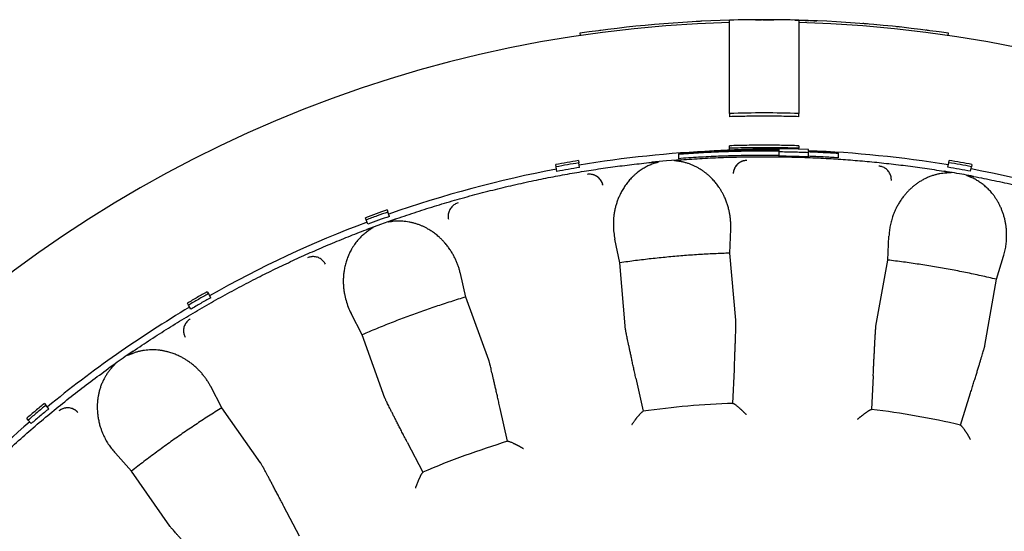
# Model space of a CAD drawing. Header units: millimetres. Extents: x 8 to 564, y 12 to 489.
# Tile 60 of 79: x 281 to 303, y 478 to 489. Entities that reach past the tile are written whole.
import ezdxf

# ---------------------------------------------------------------- set-up
doc = ezdxf.new("R2010")
doc.units = ezdxf.units.MM

msp = doc.modelspace()

# ---------------------------------------------------------------- linework, layer by layer
at = {"color": 7, "linetype": 'Continuous', "lineweight": 30}
for p, q in [((296.056, 488.823), (296.025, 488.822)), ((296.083, 488.825), (296.056, 488.823)), ((296.105, 488.826), (296.083, 488.825)), ((296.123, 488.827), (296.105, 488.826)), ((296.136, 488.827), (296.123, 488.827)), ((296.144, 488.828), (296.136, 488.827)), ((296.146, 488.828), (296.144, 488.828)), ((297.277, 488.861), (297.25, 488.86)), ((297.307, 488.861), (297.277, 488.861)), ((297.341, 488.861), (297.307, 488.861)), ((297.313, 488.861), (297.315, 488.861)), ((297.315, 488.861), (297.32, 488.861)), ((297.32, 488.861), (297.328, 488.861)), ((297.328, 488.861), (297.339, 488.861)), ((297.339, 488.861), (297.354, 488.861)), ((297.378, 488.861), (297.341, 488.861)), ((297.354, 488.861), (297.371, 488.861)), ((297.371, 488.861), (297.392, 488.861)), ((297.418, 488.861), (297.378, 488.861)), ((297.392, 488.861), (297.416, 488.861)), ((297.416, 488.861), (297.442, 488.861)), ((297.461, 488.861), (297.418, 488.861)), ((297.472, 488.861), (297.504, 488.861)), ((297.504, 488.861), (297.54, 488.861)), ((297.512, 488.861), (297.507, 488.861)), ((297.54, 488.861), (297.578, 488.861)), ((297.556, 488.861), (297.549, 488.861)), ((297.563, 488.861), (297.556, 488.861)), ((297.578, 488.861), (297.619, 488.861)), ((297.607, 488.861), (297.596, 488.861)), ((297.612, 488.861), (297.607, 488.861)), ((297.619, 488.861), (297.663, 488.861)), ((297.66, 488.861), (297.654, 488.861)), ((297.663, 488.861), (297.709, 488.861)), ((297.716, 488.861), (297.713, 488.861)), ((297.789, 488.86), (297.775, 488.86)), ((297.835, 488.859), (297.824, 488.86)), ((297.848, 488.859), (297.835, 488.859)), ((297.898, 488.859), (297.883, 488.859)), ((297.909, 488.858), (297.898, 488.859)), ((297.963, 488.858), (297.945, 488.858)), ((298.036, 488.856), (298.03, 488.856)), ((298.103, 488.855), (298.098, 488.855)), ((298.171, 488.853), (298.168, 488.853)), ((298.174, 488.853), (298.205, 488.852)), ((298.205, 488.852), (298.235, 488.852)), ((298.235, 488.852), (298.263, 488.851)), ((298.249, 488.851), (298.24, 488.851)), ((298.263, 488.851), (298.29, 488.85)), ((298.29, 488.85), (298.316, 488.849)), ((298.316, 488.849), (298.341, 488.849)), ((298.341, 488.849), (298.364, 488.848)), ((298.364, 488.848), (298.387, 488.847)), ((298.387, 488.847), (298.409, 488.846)), ((298.409, 488.846), (298.431, 488.846)), ((298.431, 488.846), (298.452, 488.845)), ((298.452, 488.845), (298.473, 488.844)), ((298.464, 488.844), (298.463, 488.844)), ((298.494, 488.843), (298.514, 488.843)), ((298.514, 488.843), (298.535, 488.842)), ((298.535, 488.842), (298.555, 488.841)), ((298.543, 488.842), (298.542, 488.842)), ((298.555, 488.841), (298.576, 488.84)), ((298.576, 488.84), (298.597, 488.839)), ((298.597, 488.839), (298.619, 488.839)), ((298.619, 488.839), (298.642, 488.838)), ((299.645, 488.777), (299.637, 488.778)), ((299.654, 488.776), (299.645, 488.777)), ((299.664, 488.776), (299.654, 488.776)), ((299.677, 488.775), (299.664, 488.776)), ((299.69, 488.773), (299.677, 488.775)), ((299.716, 488.771), (299.689, 488.774)), ((299.745, 488.769), (299.74, 488.769)), ((300.06, 488.741), (300.058, 488.741)), ((300.383, 488.709), (300.37, 488.71)), ((300.396, 488.707), (300.394, 488.708)), ((300.419, 488.705), (300.413, 488.706)), ((300.424, 488.704), (300.419, 488.705)), ((300.427, 488.704), (300.424, 488.704)), ((300.428, 488.704), (300.427, 488.704)), ((300.448, 488.702), (300.445, 488.702)), ((293.501, 488.567), (293.508, 488.518)), ((293.937, 488.628), (293.934, 488.628)), ((293.945, 488.629), (293.937, 488.628)), ((293.957, 488.631), (293.945, 488.629)), ((301.027, 488.633), (301.01, 488.635)), ((301.041, 488.631), (301.027, 488.633)), ((301.052, 488.629), (301.041, 488.631)), ((301.059, 488.628), (301.052, 488.629)), ((301.064, 488.628), (301.059, 488.628)), ((301.066, 488.628), (301.064, 488.628)), ((301.492, 488.518), (301.499, 488.567)), ((296.75, 486.83), (296.75, 488.397)), ((298.25, 488.397), (298.25, 486.83)), ((296.75, 486.83), (296.75, 486.759)), ((298.25, 486.759), (298.25, 486.83)), ((296.75, 486.075), (296.75, 486.129)), ((298.25, 486.129), (298.25, 486.075)), ((295.639, 485.957), (295.639, 485.949)), ((295.639, 485.949), (295.639, 485.849)), ((296.75, 486.034), (296.75, 486.075)), ((297.819, 486.048), (297.819, 486.026)), ((297.819, 486.018), (297.819, 486.003)), ((297.819, 486.003), (297.819, 485.903)), ((298.46, 486.046), (298.011, 486.06)), ((298.25, 486.053), (298.25, 486.075)), ((298.46, 486.009), (298.46, 486.046)), ((298.46, 485.986), (298.46, 486.001)), ((298.46, 485.886), (298.46, 485.986)), ((299.101, 485.967), (299.101, 485.975)), ((299.101, 485.967), (299.101, 485.867)), ((292.984, 485.671), (292.976, 485.721)), ((293.468, 485.808), (293.477, 485.758)), ((293.494, 485.66), (293.477, 485.758)), ((295.047, 485.769), (295.064, 485.77)), ((295.378, 485.8), (295.064, 485.771)), ((295.702, 485.826), (295.378, 485.8)), ((301.485, 485.663), (301.503, 485.762)), ((301.503, 485.762), (301.511, 485.811)), ((302.004, 485.724), (301.995, 485.675)), ((293.002, 485.573), (292.984, 485.671)), ((301.396, 485.579), (301.413, 485.576)), ((301.978, 485.577), (301.995, 485.675)), ((289.319, 484.739), (289.336, 484.692)), ((289.37, 484.598), (289.336, 484.692)), ((288.866, 484.521), (288.849, 484.568)), ((288.901, 484.427), (288.866, 484.521)), ((289.177, 484.425), (288.882, 484.316)), ((289.491, 484.537), (289.177, 484.425)), ((289.491, 484.537), (289.475, 484.531)), ((288.865, 484.309), (288.882, 484.315)), ((296.756, 483.801), (296.776, 484.321)), ((294.371, 483.592), (294.261, 484.101)), ((300.179, 483.651), (300.205, 484.171)), ((296.887, 482.349), (296.756, 483.801)), ((294.494, 482.14), (294.371, 483.592)), ((299.923, 482.217), (300.179, 483.651)), ((302.537, 483.235), (302.691, 483.733)), ((291.026, 482.85), (290.91, 483.358)), ((302.288, 481.799), (302.537, 483.235)), ((285.419, 482.966), (285.444, 482.923)), ((285.494, 482.836), (285.444, 482.923)), ((285.011, 482.673), (284.986, 482.716)), ((291.527, 481.482), (291.026, 482.85)), ((285.061, 482.586), (285.011, 482.673)), ((288.776, 482.031), (288.538, 482.495)), ((289.271, 480.661), (288.776, 482.031)), ((283.272, 481.299), (283.286, 481.309)), ((296.822, 480.545), (296.852, 481.277)), ((294.715, 481.09), (294.871, 480.375)), ((299.864, 481.145), (299.83, 480.414)), ((285.736, 480.449), (285.493, 480.91)), ((301.759, 480.074), (301.976, 480.773)), ((281.885, 480.543), (281.917, 480.505)), ((281.982, 480.428), (281.917, 480.505)), ((286.575, 479.257), (285.736, 480.449)), ((291.932, 479.723), (291.771, 480.437)), ((294.871, 480.375), (294.87, 480.367)), ((296.825, 480.538), (296.822, 480.545)), ((299.83, 480.414), (299.826, 480.407)), ((281.535, 480.183), (281.502, 480.222)), ((281.599, 480.107), (281.535, 480.183)), ((301.759, 480.066), (301.759, 480.074)), ((291.937, 479.716), (291.932, 479.723)), ((289.756, 479.704), (290.091, 479.053)), ((283.775, 479.076), (283.425, 479.462)), ((284.608, 477.88), (283.775, 479.076)), ((290.091, 479.053), (290.092, 479.045)), ((287.421, 477.663), (287.081, 478.311))]:
    msp.add_line(p, q, dxfattribs=at)
for radius, start, end in [(27.25, 91.5771, 88.4229), (27.3, 91.5743, 98.4232), (27.3, 88.4257, 91.5743), (27.3, 81.5768, 88.4278), (25.279, 88.2999, 91.7001), (24.479, 92.5178, 99.4391), (24.479, 80.6094, 87.7524), (24.479, 100.6094, 109.4391), (24.479, 70.6094, 79.4391), (24.479, 110.6094, 119.4391), (24.479, 120.6094, 129.4391), (18.996, 92.0445, 97.9555), (18.996, 77.0445, 82.9555), (24.479, 130.6094, 136.8511), (18.996, 107.0445, 112.9555)]:
    msp.add_arc((297.5, 461.561), radius, start, end, dxfattribs=at)
for points, knots in [([(296.75, 488.397), (296.75, 488.417), (296.75, 488.457), (296.75, 488.512), (296.75, 488.564), (296.75, 488.613), (296.75, 488.658), (296.75, 488.698), (296.75, 488.734), (296.75, 488.765), (296.75, 488.791), (296.75, 488.813), (296.75, 488.83), (296.75, 488.842), (296.75, 488.85), (296.75, 488.851), (296.75, 488.851)], [0, 0, 0, 0, 0.0705373, 0.1411288, 0.2116661, 0.2842518, 0.3568967, 0.4294823, 0.5000198, 0.5706116, 0.6411491, 0.7137363, 0.7863826, 0.8589698, 0.9293766, 1, 1, 1, 1]), ([(298.25, 488.851), (298.25, 488.851), (298.25, 488.85), (298.25, 488.842), (298.25, 488.83), (298.25, 488.813), (298.25, 488.791), (298.25, 488.765), (298.25, 488.734), (298.25, 488.699), (298.25, 488.659), (298.25, 488.615), (298.25, 488.565), (298.25, 488.513), (298.25, 488.457), (298.25, 488.417), (298.25, 488.397)], [0, 0, 0, 0, 0.070523, 0.141101, 0.211624, 0.284196, 0.356827, 0.429399, 0.499922, 0.570499, 0.641022, 0.713593, 0.786223, 0.858794, 0.929289, 1, 1, 1, 1]), ([(298.011, 486.06), (297.949, 486.06), (297.826, 486.06), (297.644, 486.059), (297.467, 486.057), (297.295, 486.053), (297.13, 486.049), (296.97, 486.043), (296.817, 486.037), (296.668, 486.03), (296.523, 486.022), (296.383, 486.014), (296.246, 486.005), (296.115, 485.996), (295.989, 485.987), (295.868, 485.977), (295.752, 485.967), (295.676, 485.96), (295.639, 485.957)], [0, 0, 0, 0, 0.0788243, 0.1554922, 0.2300038, 0.3023594, 0.3725594, 0.4394078, 0.5041773, 0.5668681, 0.6274805, 0.6871876, 0.744731, 0.8001109, 0.8533276, 0.9043812, 0.953272, 1, 1, 1, 1]), ([(296.431, 486.004), (296.585, 486.013), (296.893, 486.029), (297.356, 486.044), (297.665, 486.046), (297.819, 486.048)], [0, 0, 0, 0, 0.333296, 0.666629, 1, 1, 1, 1]), ([(289.475, 484.531), (289.619, 484.581), (289.908, 484.68), (290.344, 484.818), (290.783, 484.949), (291.224, 485.071), (291.667, 485.185), (292.112, 485.29), (292.547, 485.385), (292.971, 485.469), (293.384, 485.543), (293.798, 485.611), (294.214, 485.671), (294.63, 485.724), (294.908, 485.754), (295.047, 485.769)], [0, 0, 0, 0, 0.08, 0.1599999, 0.2399998, 0.3199998, 0.3999997, 0.4799996, 0.5599995, 0.633333, 0.7066664, 0.7799998, 0.8533332, 0.9266666, 1, 1, 1, 1]), ([(295.108, 485.743), (295.079, 485.732), (295.019, 485.711), (294.934, 485.67), (294.864, 485.629), (294.807, 485.591), (294.761, 485.558), (294.716, 485.522), (294.673, 485.483), (294.621, 485.433), (294.562, 485.369), (294.5, 485.289), (294.443, 485.205), (294.393, 485.116), (294.352, 485.03), (294.319, 484.948), (294.293, 484.871), (294.271, 484.793), (294.253, 484.713), (294.24, 484.632), (294.229, 484.527), (294.225, 484.399), (294.234, 484.249), (294.252, 484.151), (294.261, 484.101)], [0, 0, 0, 0, 0.038891, 0.078235, 0.118402, 0.143049, 0.168188, 0.193886, 0.220205, 0.247202, 0.294565, 0.342948, 0.392597, 0.443737, 0.496577, 0.538603, 0.580994, 0.623832, 0.667198, 0.711168, 0.755816, 0.837031, 0.918284, 1, 1, 1, 1]), ([(295.064, 485.771), (295.094, 485.773), (295.133, 485.776), (295.177, 485.779), (295.194, 485.779), (295.203, 485.779), (295.206, 485.779), (295.208, 485.778), (295.208, 485.778), (295.208, 485.778), (295.208, 485.777), (295.208, 485.777), (295.208, 485.777), (295.208, 485.776), (295.206, 485.775), (295.202, 485.774), (295.189, 485.769), (295.158, 485.759), (295.128, 485.75), (295.108, 485.743)], [0, 0, 0, 0, 0.349737, 0.457417, 0.520357, 0.552905, 0.562738, 0.566212, 0.568917, 0.570087, 0.571214, 0.57237, 0.573622, 0.576604, 0.580439, 0.605991, 0.622789, 0.748413, 1, 1, 1, 1]), ([(295.655, 485.791), (295.652, 485.792), (295.647, 485.792), (295.638, 485.794), (295.628, 485.795), (295.618, 485.797), (295.606, 485.798), (295.594, 485.8), (295.584, 485.801), (295.576, 485.802), (295.569, 485.803), (295.563, 485.804), (295.559, 485.805), (295.555, 485.805), (295.552, 485.806), (295.551, 485.807), (295.551, 485.807), (295.551, 485.808), (295.551, 485.808), (295.551, 485.808), (295.551, 485.808), (295.552, 485.809), (295.553, 485.81), (295.555, 485.81), (295.558, 485.811), (295.562, 485.811), (295.573, 485.813), (295.593, 485.816), (295.624, 485.819), (295.661, 485.823), (295.687, 485.825), (295.702, 485.826)], [0, 0, 0, 0, 0.030575, 0.065018, 0.103333, 0.145518, 0.191574, 0.241503, 0.279474, 0.312071, 0.339295, 0.361149, 0.377636, 0.39441, 0.406025, 0.410041, 0.413055, 0.414307, 0.415485, 0.416689, 0.418008, 0.421246, 0.428126, 0.437782, 0.448816, 0.462202, 0.477967, 0.574676, 0.693878, 0.83564, 1, 1, 1, 1]), ([(296.776, 484.321), (296.776, 484.347), (296.777, 484.399), (296.774, 484.476), (296.767, 484.553), (296.757, 484.629), (296.742, 484.705), (296.723, 484.785), (296.698, 484.867), (296.667, 484.95), (296.639, 485.016), (296.616, 485.063), (296.6, 485.094), (296.583, 485.125), (296.565, 485.155), (296.547, 485.185), (296.517, 485.231), (296.473, 485.293), (296.413, 485.368), (296.361, 485.422), (296.323, 485.459), (296.3, 485.481), (296.276, 485.502), (296.251, 485.522), (296.226, 485.542), (296.201, 485.561), (296.164, 485.588), (296.115, 485.62), (296.054, 485.657), (295.99, 485.689), (295.926, 485.718), (295.86, 485.742), (295.793, 485.763), (295.725, 485.779), (295.678, 485.787), (295.655, 485.791)], [0, 0, 0, 0, 0.042034, 0.083922, 0.125721, 0.167489, 0.209284, 0.251163, 0.299556, 0.347203, 0.3942, 0.412509, 0.43074, 0.448899, 0.466992, 0.485027, 0.503009, 0.552657, 0.600815, 0.647653, 0.663163, 0.678551, 0.693826, 0.708996, 0.724067, 0.739049, 0.75395, 0.787397, 0.81982, 0.851334, 0.882066, 0.91215, 0.941732, 0.970962, 1, 1, 1, 1]), ([(295.702, 485.826), (295.854, 485.837), (296.157, 485.857), (296.614, 485.878), (297.071, 485.89), (297.527, 485.894), (297.984, 485.889), (298.441, 485.876), (298.885, 485.855), (299.316, 485.826), (299.733, 485.791), (300.15, 485.749), (300.566, 485.7), (300.982, 485.644), (301.258, 485.6), (301.396, 485.579)], [0, 0, 0, 0, 0.079964, 0.159933, 0.23991, 0.319892, 0.399881, 0.479876, 0.559878, 0.633218, 0.706564, 0.779915, 0.853271, 0.926633, 1, 1, 1, 1]), ([(297.124, 485.812), (297.111, 485.812), (297.084, 485.81), (297.044, 485.801), (297.004, 485.787), (296.965, 485.766), (296.93, 485.739), (296.899, 485.708), (296.874, 485.674), (296.854, 485.638), (296.84, 485.6), (296.831, 485.563), (296.829, 485.538), (296.828, 485.525)], [0, 0, 0, 0, 0.086794, 0.17742, 0.271232, 0.367416, 0.465016, 0.562992, 0.654765, 0.745067, 0.833123, 0.918274, 1, 1, 1, 1]), ([(297.123, 485.811), (297.112, 485.811), (297.088, 485.809), (297.052, 485.802), (297.016, 485.791), (296.981, 485.774), (296.948, 485.753), (296.918, 485.727), (296.892, 485.698), (296.87, 485.665), (296.852, 485.631), (296.839, 485.596), (296.831, 485.56), (296.829, 485.536), (296.828, 485.525)], [0, 0, 0, 0, 0.077277, 0.157658, 0.240709, 0.32588, 0.412527, 0.499932, 0.58734, 0.673996, 0.759184, 0.842259, 0.922676, 1, 1, 1, 1]), ([(294, 485.278), (293.997, 485.291), (293.99, 485.317), (293.973, 485.354), (293.951, 485.39), (293.923, 485.424), (293.889, 485.453), (293.853, 485.477), (293.814, 485.494), (293.775, 485.506), (293.735, 485.513), (293.697, 485.514), (293.671, 485.511), (293.659, 485.509)], [0, 0, 0, 0, 0.086786, 0.177392, 0.271181, 0.367345, 0.464936, 0.562913, 0.654699, 0.745021, 0.833098, 0.918267, 1, 1, 1, 1]), ([(294, 485.277), (293.997, 485.289), (293.991, 485.312), (293.977, 485.345), (293.959, 485.378), (293.935, 485.409), (293.908, 485.437), (293.877, 485.461), (293.842, 485.481), (293.806, 485.496), (293.769, 485.506), (293.732, 485.512), (293.695, 485.513), (293.672, 485.51), (293.66, 485.508)], [0, 0, 0, 0, 0.077323, 0.15774, 0.240816, 0.326004, 0.41266, 0.500068, 0.587473, 0.67412, 0.759291, 0.842342, 0.922723, 1, 1, 1, 1]), ([(300.258, 485.376), (300.258, 485.389), (300.258, 485.416), (300.251, 485.456), (300.239, 485.497), (300.22, 485.536), (300.196, 485.573), (300.167, 485.606), (300.134, 485.633), (300.099, 485.655), (300.063, 485.671), (300.025, 485.682), (300, 485.686), (299.988, 485.687)], [0, 0, 0, 0, 0.086786, 0.177392, 0.271181, 0.367345, 0.464936, 0.562913, 0.654699, 0.745021, 0.833098, 0.918267, 1, 1, 1, 1]), ([(301.448, 485.538), (301.425, 485.536), (301.377, 485.532), (301.308, 485.521), (301.239, 485.507), (301.181, 485.49), (301.133, 485.475), (301.095, 485.461), (301.058, 485.446), (301.02, 485.429), (300.983, 485.411), (300.947, 485.392), (300.901, 485.367), (300.848, 485.334), (300.79, 485.293), (300.733, 485.248), (300.678, 485.201), (300.626, 485.15), (300.576, 485.096), (300.525, 485.035), (300.474, 484.966), (300.424, 484.89), (300.389, 484.827), (300.364, 484.779), (300.348, 484.747), (300.333, 484.714), (300.319, 484.68), (300.306, 484.646), (300.284, 484.588), (300.258, 484.505), (300.232, 484.395), (300.213, 484.284), (300.208, 484.209), (300.205, 484.171)], [0, 0, 0, 0, 0.029143, 0.058488, 0.088194, 0.118413, 0.13597, 0.153769, 0.171833, 0.190188, 0.208854, 0.227855, 0.24721, 0.280948, 0.31517, 0.349968, 0.385429, 0.421635, 0.458664, 0.496588, 0.543676, 0.591234, 0.639377, 0.658477, 0.67769, 0.697024, 0.716485, 0.736079, 0.755812, 0.816737, 0.877624, 0.938652, 1, 1, 1, 1]), ([(301.413, 485.576), (301.425, 485.574), (301.446, 485.57), (301.475, 485.565), (301.497, 485.56), (301.514, 485.557), (301.524, 485.555), (301.53, 485.553), (301.534, 485.553), (301.536, 485.552), (301.539, 485.551), (301.541, 485.551), (301.545, 485.55), (301.549, 485.549), (301.552, 485.547), (301.553, 485.546), (301.554, 485.546), (301.554, 485.546), (301.554, 485.545), (301.554, 485.545), (301.553, 485.545), (301.553, 485.545), (301.55, 485.544), (301.546, 485.543), (301.541, 485.543), (301.534, 485.543), (301.527, 485.542), (301.519, 485.542), (301.505, 485.541), (301.487, 485.54), (301.466, 485.539), (301.454, 485.538), (301.448, 485.538)], [0, 0, 0, 0, 0.136343, 0.252887, 0.349635, 0.409207, 0.457651, 0.471327, 0.483767, 0.494974, 0.504946, 0.513686, 0.521194, 0.553825, 0.563477, 0.566834, 0.569441, 0.570594, 0.571737, 0.572944, 0.574282, 0.577518, 0.581688, 0.606753, 0.626507, 0.653249, 0.680121, 0.712152, 0.749343, 0.851063, 0.934614, 1, 1, 1, 1]), ([(302.043, 485.465), (301.975, 485.478), (301.837, 485.503), (301.627, 485.541), (301.485, 485.564), (301.413, 485.576)], [0, 0, 0, 0, 0.325603, 0.658924, 1, 1, 1, 1]), ([(301.989, 485.443), (301.986, 485.444), (301.981, 485.446), (301.973, 485.45), (301.964, 485.454), (301.954, 485.458), (301.943, 485.463), (301.933, 485.467), (301.923, 485.471), (301.915, 485.474), (301.909, 485.477), (301.904, 485.479), (301.9, 485.481), (301.896, 485.483), (301.894, 485.484), (301.893, 485.485), (301.892, 485.486), (301.892, 485.486), (301.892, 485.486), (301.892, 485.486), (301.893, 485.487), (301.894, 485.487), (301.895, 485.487), (301.898, 485.487), (301.901, 485.487), (301.904, 485.487), (301.915, 485.486), (301.935, 485.483), (301.966, 485.478), (302.003, 485.472), (302.029, 485.467), (302.043, 485.465)], [0, 0, 0, 0, 0.030575, 0.065018, 0.103333, 0.145518, 0.191574, 0.241503, 0.279474, 0.312071, 0.339296, 0.361149, 0.377636, 0.39441, 0.406026, 0.410041, 0.413055, 0.414307, 0.415486, 0.416689, 0.418008, 0.421246, 0.428126, 0.437782, 0.448816, 0.462202, 0.477967, 0.574676, 0.693878, 0.83564, 1, 1, 1, 1]), ([(302.691, 483.733), (302.701, 483.77), (302.723, 483.845), (302.744, 483.959), (302.756, 484.074), (302.76, 484.178), (302.757, 484.27), (302.751, 484.35), (302.74, 484.429), (302.726, 484.507), (302.707, 484.583), (302.684, 484.658), (302.658, 484.729), (302.63, 484.797), (302.598, 484.863), (302.563, 484.927), (302.524, 484.988), (302.482, 485.048), (302.433, 485.111), (302.374, 485.176), (302.305, 485.242), (302.232, 485.302), (302.155, 485.355), (302.075, 485.403), (302.017, 485.43), (301.989, 485.443)], [0, 0, 0, 0, 0.062992, 0.12572, 0.188377, 0.251159, 0.294409, 0.337054, 0.379165, 0.420813, 0.462071, 0.503016, 0.541156, 0.578401, 0.614825, 0.650508, 0.685532, 0.719989, 0.753971, 0.798332, 0.84094, 0.882079, 0.922068, 0.961253, 1, 1, 1, 1]), ([(302.043, 485.465), (302.193, 485.435), (302.491, 485.377), (302.938, 485.279), (303.382, 485.172), (303.824, 485.058), (304.264, 484.935), (304.702, 484.804), (305.125, 484.668), (305.534, 484.529), (305.928, 484.387), (306.32, 484.239), (306.709, 484.084), (307.096, 483.922), (307.351, 483.809), (307.479, 483.752)], [0, 0, 0, 0, 0.079964, 0.159933, 0.23991, 0.319892, 0.399881, 0.479876, 0.559878, 0.633218, 0.706564, 0.779915, 0.853271, 0.926633, 1, 1, 1, 1]), ([(290.86, 484.889), (290.848, 484.885), (290.822, 484.876), (290.786, 484.857), (290.751, 484.833), (290.719, 484.803), (290.692, 484.768), (290.67, 484.73), (290.655, 484.69), (290.645, 484.65), (290.641, 484.611), (290.642, 484.572), (290.646, 484.547), (290.649, 484.535)], [0, 0, 0, 0, 0.0867943, 0.1774197, 0.271232, 0.3674158, 0.4650164, 0.562992, 0.6547648, 0.7450668, 0.8331228, 0.9182743, 1, 1, 1, 1]), ([(289.447, 484.488), (289.444, 484.488), (289.437, 484.487), (289.427, 484.486), (289.417, 484.485), (289.406, 484.483), (289.393, 484.482), (289.378, 484.479), (289.365, 484.478), (289.355, 484.477), (289.351, 484.476), (289.348, 484.476), (289.345, 484.476), (289.343, 484.476), (289.343, 484.476), (289.342, 484.477), (289.342, 484.477), (289.342, 484.477), (289.342, 484.477), (289.343, 484.478), (289.344, 484.479), (289.347, 484.481), (289.35, 484.483), (289.354, 484.484), (289.357, 484.486), (289.36, 484.487), (289.374, 484.493), (289.401, 484.504), (289.443, 484.52), (289.474, 484.531), (289.491, 484.537)], [0, 0, 0, 0, 0.034395, 0.071782, 0.11216, 0.155532, 0.201897, 0.251257, 0.331415, 0.350426, 0.365586, 0.376902, 0.39009, 0.394643, 0.398005, 0.399352, 0.400575, 0.401787, 0.4031, 0.406356, 0.410779, 0.423681, 0.442346, 0.453891, 0.466922, 0.481445, 0.497466, 0.632541, 0.800007, 1, 1, 1, 1]), ([(290.91, 483.358), (290.903, 483.383), (290.891, 483.434), (290.868, 483.507), (290.842, 483.58), (290.812, 483.651), (290.778, 483.72), (290.739, 483.792), (290.694, 483.865), (290.642, 483.938), (290.598, 483.994), (290.563, 484.033), (290.54, 484.059), (290.516, 484.084), (290.491, 484.109), (290.466, 484.133), (290.425, 484.17), (290.366, 484.219), (290.288, 484.275), (290.225, 484.314), (290.178, 484.34), (290.15, 484.355), (290.121, 484.369), (290.092, 484.383), (290.063, 484.395), (290.034, 484.407), (289.991, 484.424), (289.936, 484.442), (289.867, 484.461), (289.797, 484.476), (289.728, 484.487), (289.658, 484.494), (289.588, 484.496), (289.517, 484.495), (289.47, 484.49), (289.447, 484.488)], [0, 0, 0, 0, 0.042034, 0.083922, 0.125721, 0.167489, 0.209284, 0.251162, 0.299556, 0.347203, 0.3942, 0.412509, 0.43074, 0.448899, 0.466992, 0.485027, 0.503009, 0.552657, 0.600815, 0.647653, 0.663163, 0.678552, 0.693827, 0.708996, 0.724068, 0.739049, 0.75395, 0.787397, 0.81982, 0.851334, 0.882066, 0.91215, 0.941732, 0.970962, 1, 1, 1, 1]), ([(283.81, 481.676), (283.937, 481.761), (284.189, 481.931), (284.574, 482.177), (284.964, 482.416), (285.357, 482.648), (285.756, 482.872), (286.158, 483.089), (286.553, 483.292), (286.94, 483.483), (287.319, 483.662), (287.701, 483.834), (288.086, 483.999), (288.474, 484.158), (288.735, 484.259), (288.865, 484.309)], [0, 0, 0, 0, 0.0799635, 0.1599334, 0.2399096, 0.3198921, 0.399881, 0.4798762, 0.5598777, 0.6332181, 0.7065639, 0.7799149, 0.8532713, 0.926633, 1, 1, 1, 1]), ([(288.931, 484.3), (288.905, 484.282), (288.853, 484.246), (288.782, 484.184), (288.725, 484.127), (288.679, 484.075), (288.644, 484.031), (288.61, 483.985), (288.578, 483.937), (288.541, 483.874), (288.5, 483.797), (288.461, 483.704), (288.428, 483.609), (288.402, 483.51), (288.385, 483.416), (288.374, 483.328), (288.369, 483.247), (288.368, 483.165), (288.372, 483.084), (288.38, 483.002), (288.396, 482.898), (288.426, 482.773), (288.473, 482.631), (288.516, 482.54), (288.538, 482.495)], [0, 0, 0, 0, 0.038891, 0.078235, 0.118402, 0.143049, 0.168188, 0.193886, 0.220204, 0.247202, 0.294564, 0.342947, 0.392596, 0.443737, 0.496577, 0.538602, 0.580992, 0.62383, 0.667195, 0.711165, 0.755813, 0.837029, 0.918283, 1, 1, 1, 1]), ([(288.882, 484.316), (288.892, 484.319), (288.912, 484.326), (288.94, 484.336), (288.962, 484.343), (288.978, 484.349), (288.988, 484.352), (288.994, 484.354), (288.997, 484.355), (289, 484.356), (289.003, 484.357), (289.005, 484.357), (289.009, 484.358), (289.013, 484.36), (289.017, 484.36), (289.018, 484.36), (289.018, 484.36), (289.019, 484.359), (289.019, 484.359), (289.019, 484.359), (289.019, 484.358), (289.018, 484.358), (289.017, 484.356), (289.013, 484.354), (289.009, 484.35), (289.003, 484.347), (288.997, 484.343), (288.991, 484.339), (288.979, 484.331), (288.963, 484.321), (288.946, 484.31), (288.936, 484.303), (288.931, 484.3)], [0, 0, 0, 0, 0.135343, 0.251287, 0.347834, 0.407519, 0.456301, 0.47014, 0.48277, 0.494189, 0.5044, 0.513404, 0.521201, 0.553831, 0.563483, 0.566839, 0.569447, 0.5706, 0.571742, 0.57295, 0.574287, 0.577523, 0.581693, 0.606758, 0.626512, 0.653253, 0.680125, 0.712156, 0.749347, 0.851141, 0.934691, 1, 1, 1, 1]), ([(296.756, 483.801), (296.642, 483.797), (296.414, 483.789), (296.072, 483.769), (295.731, 483.745), (295.39, 483.715), (295.05, 483.68), (294.71, 483.639), (294.484, 483.608), (294.371, 483.592)], [0, 0, 0, 0, 0.142931, 0.285788, 0.428601, 0.571399, 0.714212, 0.857069, 1, 1, 1, 1]), ([(287.981, 483.564), (287.975, 483.575), (287.962, 483.599), (287.935, 483.631), (287.904, 483.66), (287.868, 483.685), (287.829, 483.704), (287.787, 483.718), (287.745, 483.725), (287.704, 483.726), (287.665, 483.722), (287.627, 483.713), (287.603, 483.704), (287.592, 483.699)], [0, 0, 0, 0, 0.086786, 0.177392, 0.271181, 0.367345, 0.464936, 0.562913, 0.654699, 0.745021, 0.833098, 0.918267, 1, 1, 1, 1]), ([(302.537, 483.235), (302.426, 483.261), (302.204, 483.312), (301.869, 483.382), (301.533, 483.447), (301.196, 483.507), (300.858, 483.56), (300.519, 483.609), (300.293, 483.637), (300.179, 483.651)], [0, 0, 0, 0, 0.142931, 0.285788, 0.428601, 0.571399, 0.714212, 0.857069, 1, 1, 1, 1]), ([(291.026, 482.85), (290.916, 482.817), (290.698, 482.75), (290.373, 482.643), (290.05, 482.531), (289.728, 482.414), (289.408, 482.292), (289.091, 482.165), (288.881, 482.076), (288.776, 482.031)], [0, 0, 0, 0, 0.142931, 0.285788, 0.428601, 0.571399, 0.714212, 0.857069, 1, 1, 1, 1]), ([(285.049, 482.375), (285.038, 482.368), (285.015, 482.354), (284.985, 482.326), (284.958, 482.293), (284.935, 482.256), (284.918, 482.215), (284.906, 482.173), (284.902, 482.13), (284.903, 482.089), (284.909, 482.05), (284.92, 482.013), (284.931, 481.99), (284.936, 481.979)], [0, 0, 0, 0, 0.086794, 0.17742, 0.271232, 0.367416, 0.465016, 0.562992, 0.654765, 0.745067, 0.833123, 0.918274, 1, 1, 1, 1]), ([(296.852, 481.277), (296.853, 481.315), (296.856, 481.391), (296.86, 481.499), (296.864, 481.603), (296.868, 481.702), (296.871, 481.795), (296.875, 481.882), (296.877, 481.962), (296.88, 482.036), (296.882, 482.102), (296.884, 482.161), (296.885, 482.213), (296.886, 482.257), (296.887, 482.293), (296.887, 482.32), (296.887, 482.34), (296.887, 482.346), (296.887, 482.349)], [0, 0, 0, 0, 0.062688, 0.125134, 0.187601, 0.250354, 0.312919, 0.375275, 0.437688, 0.500421, 0.562851, 0.625075, 0.687358, 0.749964, 0.812561, 0.874921, 0.937312, 1, 1, 1, 1]), ([(294.715, 481.09), (294.707, 481.127), (294.691, 481.201), (294.668, 481.307), (294.646, 481.409), (294.625, 481.506), (294.605, 481.597), (294.587, 481.681), (294.571, 481.76), (294.555, 481.832), (294.542, 481.898), (294.53, 481.955), (294.519, 482.006), (294.511, 482.049), (294.504, 482.084), (294.499, 482.111), (294.495, 482.131), (294.495, 482.137), (294.494, 482.14)], [0, 0, 0, 0, 0.062688, 0.125134, 0.187601, 0.250354, 0.312919, 0.375275, 0.437688, 0.500421, 0.562851, 0.625075, 0.687358, 0.749964, 0.812561, 0.874921, 0.937312, 1, 1, 1, 1]), ([(299.864, 481.145), (299.866, 481.183), (299.87, 481.259), (299.875, 481.368), (299.88, 481.471), (299.885, 481.57), (299.89, 481.663), (299.894, 481.75), (299.898, 481.83), (299.902, 481.904), (299.906, 481.97), (299.909, 482.029), (299.912, 482.081), (299.915, 482.124), (299.918, 482.16), (299.92, 482.188), (299.921, 482.207), (299.922, 482.213), (299.923, 482.217)], [0, 0, 0, 0, 0.062688, 0.125134, 0.187601, 0.250354, 0.312919, 0.375275, 0.437688, 0.500421, 0.562851, 0.625075, 0.687358, 0.749964, 0.812561, 0.874921, 0.937312, 1, 1, 1, 1]), ([(283.81, 481.676), (283.753, 481.637), (283.637, 481.558), (283.462, 481.435), (283.345, 481.352), (283.286, 481.31)], [0, 0, 0, 0, 0.325603, 0.658924, 1, 1, 1, 1]), ([(283.787, 481.622), (283.785, 481.622), (283.78, 481.619), (283.771, 481.616), (283.762, 481.613), (283.752, 481.608), (283.741, 481.604), (283.731, 481.6), (283.721, 481.596), (283.713, 481.592), (283.707, 481.59), (283.702, 481.588), (283.697, 481.586), (283.694, 481.585), (283.691, 481.584), (283.69, 481.584), (283.689, 481.584), (283.689, 481.584), (283.689, 481.585), (283.688, 481.585), (283.689, 481.585), (283.689, 481.586), (283.69, 481.587), (283.692, 481.589), (283.694, 481.591), (283.696, 481.593), (283.705, 481.6), (283.721, 481.613), (283.746, 481.631), (283.776, 481.653), (283.798, 481.668), (283.81, 481.676)], [0, 0, 0, 0, 0.030575, 0.065018, 0.103333, 0.145518, 0.191574, 0.241503, 0.279474, 0.312071, 0.339296, 0.361149, 0.377636, 0.39441, 0.406026, 0.410041, 0.413055, 0.414307, 0.415486, 0.416689, 0.418008, 0.421246, 0.428126, 0.437782, 0.448816, 0.462202, 0.477967, 0.574676, 0.693878, 0.83564, 1, 1, 1, 1]), ([(285.493, 480.91), (285.48, 480.932), (285.455, 480.978), (285.414, 481.043), (285.37, 481.106), (285.322, 481.167), (285.272, 481.226), (285.215, 481.285), (285.153, 481.343), (285.084, 481.4), (285.027, 481.443), (284.983, 481.472), (284.954, 481.491), (284.924, 481.509), (284.894, 481.527), (284.863, 481.543), (284.814, 481.569), (284.745, 481.6), (284.655, 481.635), (284.584, 481.656), (284.532, 481.669), (284.501, 481.676), (284.47, 481.682), (284.438, 481.688), (284.407, 481.693), (284.375, 481.697), (284.33, 481.701), (284.272, 481.705), (284.2, 481.705), (284.129, 481.702), (284.059, 481.694), (283.99, 481.683), (283.921, 481.667), (283.854, 481.647), (283.809, 481.631), (283.787, 481.622)], [0, 0, 0, 0, 0.042034, 0.083922, 0.125721, 0.167489, 0.209284, 0.251163, 0.299556, 0.347203, 0.394201, 0.41251, 0.43074, 0.448899, 0.466992, 0.485027, 0.503009, 0.552657, 0.600815, 0.647654, 0.663163, 0.678552, 0.693827, 0.708996, 0.724068, 0.739049, 0.75395, 0.787397, 0.81982, 0.851334, 0.882066, 0.91215, 0.941732, 0.970962, 1, 1, 1, 1]), ([(301.976, 480.773), (301.988, 480.809), (302.01, 480.882), (302.042, 480.985), (302.073, 481.085), (302.102, 481.179), (302.13, 481.268), (302.155, 481.351), (302.179, 481.428), (302.2, 481.499), (302.219, 481.562), (302.236, 481.619), (302.251, 481.668), (302.263, 481.71), (302.273, 481.745), (302.281, 481.771), (302.286, 481.79), (302.287, 481.796), (302.288, 481.799)], [0, 0, 0, 0, 0.062688, 0.125134, 0.187601, 0.250354, 0.312919, 0.375275, 0.437688, 0.500421, 0.562851, 0.625075, 0.687358, 0.749964, 0.812561, 0.874921, 0.937312, 1, 1, 1, 1]), ([(291.771, 480.437), (291.763, 480.474), (291.746, 480.548), (291.722, 480.654), (291.699, 480.756), (291.677, 480.852), (291.656, 480.943), (291.637, 481.027), (291.619, 481.106), (291.602, 481.178), (291.587, 481.242), (291.573, 481.3), (291.561, 481.35), (291.551, 481.393), (291.542, 481.428), (291.535, 481.454), (291.53, 481.473), (291.528, 481.479), (291.527, 481.482)], [0, 0, 0, 0, 0.062688, 0.125134, 0.187601, 0.250354, 0.312919, 0.375275, 0.437688, 0.500421, 0.562851, 0.625075, 0.687358, 0.749964, 0.812561, 0.874921, 0.937312, 1, 1, 1, 1]), ([(281.062, 479.5), (281.179, 479.607), (281.414, 479.819), (281.774, 480.13), (282.14, 480.433), (282.511, 480.729), (282.888, 481.019), (283.144, 481.206), (283.272, 481.299)], [0, 0, 0, 0, 0.1666667, 0.3333334, 0.5000001, 0.6666668, 0.8333334, 1, 1, 1, 1]), ([(283.338, 481.307), (283.323, 481.289), (283.292, 481.253), (283.25, 481.196), (283.212, 481.137), (283.183, 481.085), (283.16, 481.04), (283.143, 481.003), (283.127, 480.966), (283.112, 480.928), (283.099, 480.889), (283.086, 480.849), (283.072, 480.799), (283.058, 480.739), (283.046, 480.668), (283.037, 480.596), (283.032, 480.524), (283.031, 480.452), (283.034, 480.378), (283.041, 480.299), (283.053, 480.214), (283.072, 480.125), (283.091, 480.055), (283.108, 480.004), (283.12, 479.97), (283.133, 479.936), (283.146, 479.902), (283.161, 479.869), (283.186, 479.812), (283.227, 479.735), (283.286, 479.639), (283.351, 479.548), (283.401, 479.491), (283.425, 479.462)], [0, 0, 0, 0, 0.029144, 0.058489, 0.088194, 0.118413, 0.13597, 0.153769, 0.171833, 0.190188, 0.208854, 0.227855, 0.24721, 0.280948, 0.31517, 0.349968, 0.385428, 0.421635, 0.458664, 0.496588, 0.543675, 0.591232, 0.639375, 0.658474, 0.677687, 0.697021, 0.716482, 0.736076, 0.755808, 0.816735, 0.877622, 0.938651, 1, 1, 1, 1]), ([(283.286, 481.31), (283.295, 481.316), (283.313, 481.328), (283.338, 481.345), (283.357, 481.358), (283.371, 481.367), (283.38, 481.373), (283.385, 481.376), (283.388, 481.378), (283.39, 481.379), (283.392, 481.381), (283.394, 481.382), (283.398, 481.384), (283.402, 481.386), (283.405, 481.387), (283.406, 481.388), (283.407, 481.387), (283.407, 481.387), (283.407, 481.387), (283.407, 481.387), (283.407, 481.387), (283.407, 481.386), (283.406, 481.384), (283.403, 481.38), (283.4, 481.376), (283.396, 481.371), (283.391, 481.366), (283.386, 481.36), (283.376, 481.35), (283.364, 481.336), (283.35, 481.321), (283.341, 481.311), (283.338, 481.307)], [0, 0, 0, 0, 0.136343, 0.252887, 0.349635, 0.409207, 0.457651, 0.471327, 0.483767, 0.494974, 0.504946, 0.513686, 0.521194, 0.553825, 0.563477, 0.566834, 0.569441, 0.570594, 0.571737, 0.572944, 0.574282, 0.577518, 0.581688, 0.606753, 0.626507, 0.653249, 0.680121, 0.712152, 0.749343, 0.851063, 0.934614, 1, 1, 1, 1]), ([(289.756, 479.704), (289.738, 479.737), (289.703, 479.805), (289.654, 479.901), (289.606, 479.994), (289.561, 480.082), (289.519, 480.165), (289.479, 480.242), (289.443, 480.314), (289.409, 480.379), (289.379, 480.439), (289.353, 480.492), (289.33, 480.538), (289.31, 480.577), (289.294, 480.609), (289.282, 480.634), (289.274, 480.652), (289.272, 480.658), (289.271, 480.661)], [0, 0, 0, 0, 0.062688, 0.125134, 0.187601, 0.250354, 0.312919, 0.375275, 0.437688, 0.500421, 0.562851, 0.625075, 0.687358, 0.749964, 0.812561, 0.874921, 0.937312, 1, 1, 1, 1]), ([(282.611, 480.351), (282.602, 480.36), (282.583, 480.379), (282.549, 480.403), (282.512, 480.423), (282.471, 480.438), (282.427, 480.447), (282.384, 480.449), (282.341, 480.445), (282.301, 480.436), (282.264, 480.421), (282.23, 480.403), (282.21, 480.388), (282.2, 480.38)], [0, 0, 0, 0, 0.086786, 0.177392, 0.271181, 0.367345, 0.464936, 0.562913, 0.654699, 0.745021, 0.833098, 0.918267, 1, 1, 1, 1]), ([(282.611, 480.35), (282.603, 480.359), (282.586, 480.376), (282.557, 480.397), (282.525, 480.416), (282.489, 480.431), (282.451, 480.442), (282.412, 480.447), (282.373, 480.448), (282.334, 480.443), (282.296, 480.433), (282.261, 480.419), (282.229, 480.401), (282.21, 480.387), (282.201, 480.38)], [0, 0, 0, 0, 0.077323, 0.15774, 0.240816, 0.326004, 0.41266, 0.500068, 0.587473, 0.67412, 0.759291, 0.842342, 0.922723, 1, 1, 1, 1]), ([(285.736, 480.449), (285.639, 480.389), (285.446, 480.268), (285.16, 480.08), (284.876, 479.889), (284.596, 479.692), (284.319, 479.491), (284.045, 479.286), (283.865, 479.146), (283.775, 479.076)], [0, 0, 0, 0, 0.1429311, 0.2857883, 0.4286009, 0.5713988, 0.7142116, 0.8570687, 1, 1, 1, 1]), ([(294.628, 480.084), (294.629, 480.085), (294.632, 480.088), (294.636, 480.094), (294.642, 480.102), (294.651, 480.115), (294.664, 480.133), (294.68, 480.156), (294.694, 480.175), (294.705, 480.19), (294.711, 480.198), (294.717, 480.206), (294.723, 480.213), (294.729, 480.221), (294.734, 480.228), (294.747, 480.244), (294.762, 480.263), (294.779, 480.283), (294.791, 480.297), (294.802, 480.31), (294.812, 480.321), (294.821, 480.331), (294.831, 480.341), (294.841, 480.35), (294.851, 480.358), (294.859, 480.363), (294.862, 480.364), (294.864, 480.365)], [0, 0, 0, 0, 0.008295, 0.0231, 0.044442, 0.072333, 0.119717, 0.17877, 0.249507, 0.271946, 0.293963, 0.315558, 0.336732, 0.357485, 0.377817, 0.397729, 0.499719, 0.548886, 0.596541, 0.642719, 0.68746, 0.730807, 0.77281, 0.833398, 0.891293, 0.946734, 1, 1, 1, 1]), ([(294.87, 480.367), (294.869, 480.367), (294.869, 480.366), (294.866, 480.365), (294.864, 480.365)], [0, 0, 0, 0, 0.50458, 1, 1, 1, 1]), ([(296.831, 480.537), (296.829, 480.537), (296.826, 480.537), (296.825, 480.538), (296.825, 480.538)], [0, 0, 0, 0, 0.497389, 1, 1, 1, 1]), ([(297.112, 480.301), (297.112, 480.301), (297.111, 480.301), (297.109, 480.303), (297.104, 480.308), (297.096, 480.315), (297.089, 480.323), (297.081, 480.331), (297.073, 480.338), (297.065, 480.346), (297.056, 480.355), (297.047, 480.365), (297.036, 480.375), (297.024, 480.386), (297.012, 480.398), (296.999, 480.409), (296.987, 480.421), (296.975, 480.431), (296.964, 480.441), (296.953, 480.45), (296.936, 480.465), (296.915, 480.483), (296.89, 480.503), (296.87, 480.517), (296.856, 480.526), (296.845, 480.532), (296.836, 480.536), (296.832, 480.537), (296.831, 480.537)], [0, 0, 0, 0, 0.000868, 0.002168, 0.019323, 0.039747, 0.067377, 0.086405, 0.107789, 0.131533, 0.157636, 0.186101, 0.21693, 0.250123, 0.289831, 0.328207, 0.365253, 0.400972, 0.435367, 0.468441, 0.5002, 0.596889, 0.687688, 0.772928, 0.833477, 0.891339, 0.946755, 1, 1, 1, 1]), ([(299.821, 480.406), (299.819, 480.406), (299.815, 480.406), (299.806, 480.403), (299.796, 480.398), (299.785, 480.392), (299.774, 480.386), (299.764, 480.38), (299.754, 480.374), (299.742, 480.366), (299.73, 480.358), (299.716, 480.349), (299.703, 480.339), (299.689, 480.329), (299.676, 480.32), (299.662, 480.309), (299.646, 480.297), (299.63, 480.285), (299.615, 480.273), (299.599, 480.261), (299.587, 480.251), (299.577, 480.243), (299.571, 480.238), (299.565, 480.233), (299.558, 480.228), (299.551, 480.222), (299.543, 480.215), (299.535, 480.208), (299.527, 480.202), (299.523, 480.198), (299.521, 480.196), (299.52, 480.196), (299.52, 480.196), (299.52, 480.196), (299.52, 480.196), (299.52, 480.196)], [0, 0, 0, 0, 0.053307, 0.108024, 0.164408, 0.22269, 0.257665, 0.294135, 0.332136, 0.371702, 0.412857, 0.455628, 0.500034, 0.537181, 0.576128, 0.616882, 0.65945, 0.703835, 0.750042, 0.78511, 0.83367, 0.848617, 0.864488, 0.881283, 0.899002, 0.917643, 0.937207, 0.964323, 0.983824, 0.995713, 0.998806, 0.999639, 0.999878, 0.999954, 1, 1, 1, 1]), ([(299.826, 480.407), (299.826, 480.407), (299.825, 480.406), (299.822, 480.406), (299.821, 480.406)], [0, 0, 0, 0, 0.505042, 1, 1, 1, 1]), ([(301.765, 480.064), (301.763, 480.064), (301.76, 480.065), (301.76, 480.066), (301.759, 480.066)], [0, 0, 0, 0, 0.497389, 1, 1, 1, 1]), ([(301.975, 479.763), (301.975, 479.763), (301.975, 479.763), (301.973, 479.766), (301.969, 479.771), (301.964, 479.781), (301.958, 479.79), (301.953, 479.8), (301.948, 479.809), (301.942, 479.819), (301.936, 479.83), (301.929, 479.841), (301.921, 479.854), (301.913, 479.868), (301.904, 479.882), (301.894, 479.897), (301.885, 479.911), (301.877, 479.924), (301.868, 479.936), (301.861, 479.948), (301.848, 479.966), (301.832, 479.99), (301.813, 480.015), (301.798, 480.034), (301.786, 480.047), (301.777, 480.055), (301.77, 480.061), (301.766, 480.063), (301.765, 480.064)], [0, 0, 0, 0, 0.000868, 0.002168, 0.019323, 0.039747, 0.067377, 0.086405, 0.107789, 0.131533, 0.157636, 0.186101, 0.21693, 0.250123, 0.289831, 0.328207, 0.365253, 0.400972, 0.435367, 0.468441, 0.5002, 0.596889, 0.687688, 0.772928, 0.833477, 0.891339, 0.946755, 1, 1, 1, 1]), ([(291.942, 479.717), (291.941, 479.717), (291.938, 479.716), (291.937, 479.716), (291.937, 479.716)], [0, 0, 0, 0, 0.497389, 1, 1, 1, 1]), ([(292.275, 479.562), (292.275, 479.562), (292.274, 479.562), (292.271, 479.563), (292.266, 479.566), (292.256, 479.572), (292.247, 479.577), (292.237, 479.583), (292.228, 479.588), (292.218, 479.594), (292.207, 479.6), (292.195, 479.607), (292.183, 479.614), (292.168, 479.621), (292.153, 479.629), (292.138, 479.638), (292.123, 479.645), (292.109, 479.652), (292.096, 479.659), (292.083, 479.665), (292.063, 479.675), (292.037, 479.687), (292.008, 479.699), (291.986, 479.708), (291.969, 479.713), (291.957, 479.716), (291.948, 479.718), (291.944, 479.717), (291.942, 479.717)], [0, 0, 0, 0, 0.000868, 0.002168, 0.019323, 0.039747, 0.067377, 0.086405, 0.107789, 0.131533, 0.157636, 0.186101, 0.21693, 0.250123, 0.289831, 0.328207, 0.365253, 0.400972, 0.435367, 0.468441, 0.5002, 0.596889, 0.687688, 0.772928, 0.833477, 0.891339, 0.946755, 1, 1, 1, 1]), ([(287.081, 478.311), (287.063, 478.345), (287.028, 478.412), (286.977, 478.508), (286.929, 478.6), (286.883, 478.687), (286.839, 478.77), (286.798, 478.847), (286.761, 478.918), (286.726, 478.983), (286.694, 479.041), (286.666, 479.093), (286.642, 479.139), (286.621, 479.177), (286.604, 479.209), (286.59, 479.233), (286.58, 479.25), (286.577, 479.255), (286.575, 479.257)], [0, 0, 0, 0, 0.062688, 0.125134, 0.187601, 0.250354, 0.312919, 0.375275, 0.437688, 0.500421, 0.562851, 0.625075, 0.687358, 0.749964, 0.812561, 0.874921, 0.937312, 1, 1, 1, 1]), ([(290.087, 479.042), (290.086, 479.041), (290.083, 479.039), (290.077, 479.032), (290.07, 479.022), (290.063, 479.012), (290.057, 479.001), (290.052, 478.991), (290.046, 478.98), (290.039, 478.968), (290.033, 478.954), (290.026, 478.94), (290.019, 478.925), (290.012, 478.909), (290.005, 478.894), (289.998, 478.878), (289.991, 478.861), (289.983, 478.842), (289.976, 478.824), (289.968, 478.805), (289.963, 478.79), (289.958, 478.779), (289.955, 478.771), (289.952, 478.764), (289.949, 478.756), (289.946, 478.747), (289.942, 478.737), (289.939, 478.727), (289.935, 478.718), (289.934, 478.713), (289.933, 478.71), (289.932, 478.71), (289.932, 478.709), (289.932, 478.709), (289.932, 478.709), (289.932, 478.709)], [0, 0, 0, 0, 0.053307, 0.108024, 0.164408, 0.22269, 0.257665, 0.294135, 0.332136, 0.371702, 0.412857, 0.455628, 0.500034, 0.537181, 0.576128, 0.616882, 0.65945, 0.703835, 0.750042, 0.78511, 0.83367, 0.848617, 0.864488, 0.881283, 0.899002, 0.917643, 0.937207, 0.964323, 0.983824, 0.995713, 0.998806, 0.999639, 0.999878, 0.999954, 1, 1, 1, 1]), ([(290.092, 479.045), (290.092, 479.045), (290.091, 479.044), (290.089, 479.043), (290.087, 479.042)], [0, 0, 0, 0, 0.505042, 1, 1, 1, 1]), ([(285.324, 477.081), (285.298, 477.109), (285.247, 477.165), (285.174, 477.246), (285.104, 477.323), (285.038, 477.396), (284.976, 477.465), (284.918, 477.53), (284.864, 477.589), (284.814, 477.644), (284.77, 477.694), (284.731, 477.738), (284.696, 477.777), (284.668, 477.809), (284.644, 477.836), (284.626, 477.857), (284.613, 477.873), (284.61, 477.877), (284.608, 477.88)], [0, 0, 0, 0, 0.062688, 0.125134, 0.187601, 0.250354, 0.312919, 0.375275, 0.437688, 0.500421, 0.562851, 0.625075, 0.687358, 0.749964, 0.812561, 0.874921, 0.937312, 1, 1, 1, 1])]:
    msp.add_open_spline(points, degree=3, knots=knots, dxfattribs=at)
for points in [[(297.5, 486.77), (297.375, 486.77), (297.125, 486.769), (296.875, 486.762), (296.75, 486.759)], [(298.25, 486.759), (298.125, 486.762), (297.875, 486.769), (297.625, 486.77), (297.5, 486.77)], [(298.25, 486.129), (298.125, 486.132), (297.875, 486.139), (297.5, 486.141), (297.125, 486.139), (296.875, 486.132), (296.75, 486.129)], [(295.639, 485.949), (295.785, 485.959), (296.075, 485.98), (296.51, 486.001), (296.946, 486.015), (297.383, 486.021), (297.674, 486.019), (297.819, 486.018)], [(297.819, 485.918), (297.674, 485.919), (297.383, 485.921), (296.946, 485.915), (296.51, 485.901), (296.075, 485.88), (295.785, 485.859), (295.639, 485.849)], [(297.819, 486.026), (297.665, 486.027), (297.356, 486.029), (296.893, 486.022), (296.585, 486.01), (296.431, 486.004)], [(298.25, 486.075), (298.125, 486.079), (297.875, 486.085), (297.5, 486.088), (297.125, 486.085), (296.875, 486.079), (296.75, 486.075)], [(297.819, 486.003), (297.926, 486.001), (298.14, 485.998), (298.353, 485.99), (298.46, 485.986)], [(299.101, 485.975), (298.994, 485.982), (298.781, 485.995), (298.567, 486.004), (298.46, 486.009)], [(298.46, 486.001), (298.567, 485.996), (298.781, 485.987), (298.994, 485.974), (299.101, 485.967)], [(293.468, 485.808), (293.386, 485.794), (293.222, 485.766), (293.058, 485.736), (292.976, 485.721)], [(293.477, 485.758), (293.395, 485.744), (293.23, 485.717), (293.066, 485.686), (292.984, 485.671)], [(298.46, 485.886), (298.353, 485.89), (298.14, 485.898), (297.926, 485.901), (297.819, 485.903)], [(299.101, 485.867), (298.994, 485.874), (298.781, 485.887), (298.567, 485.896), (298.46, 485.901)], [(301.995, 485.675), (301.913, 485.69), (301.749, 485.72), (301.585, 485.748), (301.503, 485.762)], [(302.004, 485.724), (301.922, 485.739), (301.758, 485.77), (301.594, 485.797), (301.511, 485.811)], [(293.494, 485.66), (293.412, 485.646), (293.248, 485.618), (293.084, 485.588), (293.002, 485.573)], [(301.978, 485.577), (301.896, 485.592), (301.732, 485.622), (301.568, 485.649), (301.485, 485.663)], [(289.319, 484.739), (289.24, 484.711), (289.083, 484.655), (288.927, 484.597), (288.849, 484.568)], [(289.336, 484.692), (289.258, 484.664), (289.101, 484.608), (288.944, 484.55), (288.866, 484.521)], [(289.37, 484.598), (289.292, 484.57), (289.135, 484.514), (288.979, 484.456), (288.901, 484.427)], [(285.419, 482.966), (285.346, 482.925), (285.201, 482.843), (285.057, 482.758), (284.986, 482.716)], [(285.444, 482.923), (285.371, 482.882), (285.226, 482.8), (285.083, 482.715), (285.011, 482.673)], [(285.494, 482.836), (285.421, 482.795), (285.276, 482.713), (285.133, 482.628), (285.061, 482.586)], [(281.885, 480.543), (281.821, 480.49), (281.693, 480.384), (281.566, 480.276), (281.502, 480.222)], [(281.917, 480.505), (281.853, 480.452), (281.725, 480.346), (281.598, 480.237), (281.535, 480.183)], [(281.982, 480.428), (281.917, 480.375), (281.789, 480.269), (281.662, 480.161), (281.599, 480.107)]]:
    msp.add_open_spline(points, degree=3, dxfattribs=at)

doc.saveas('drawing.dxf')
